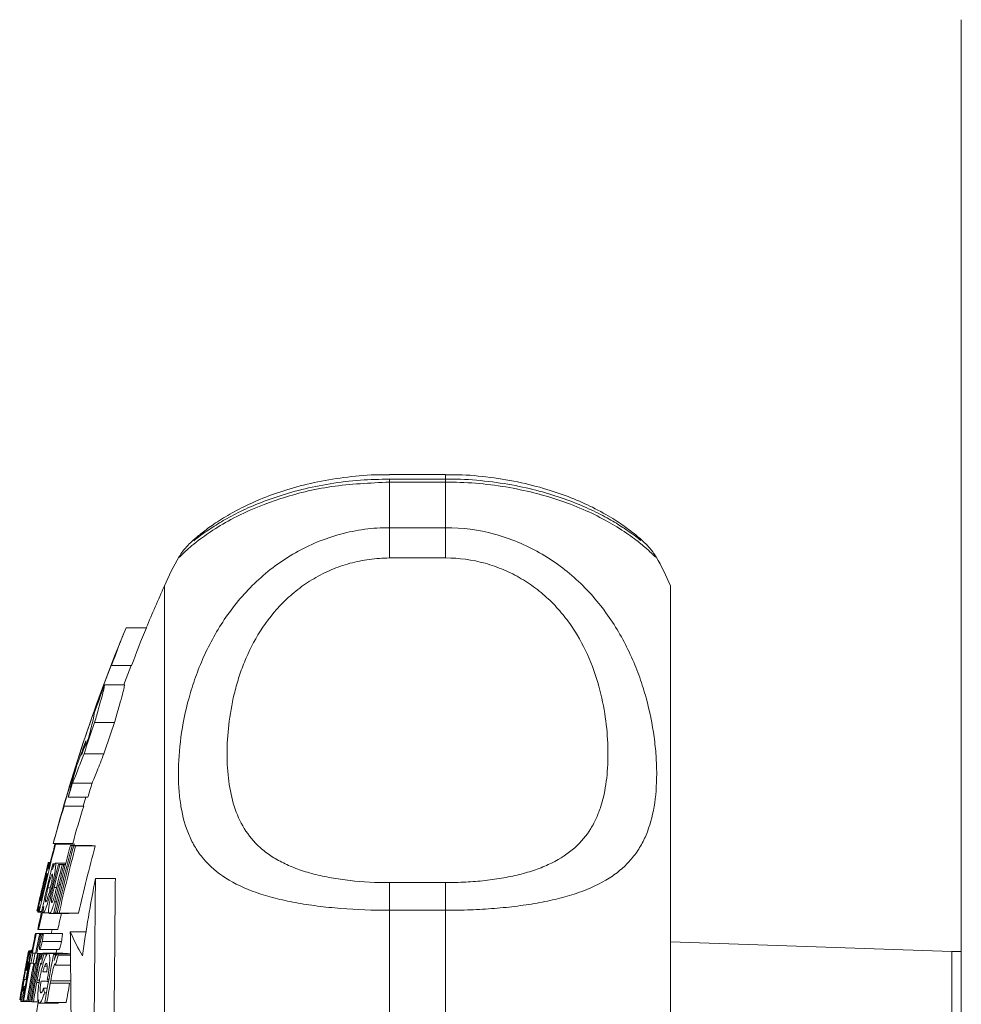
# Model space of a CAD drawing. Header units: millimetres. Extents: x 165 to 832, y 42 to 879.
# Tile 12 of 23: x 170 to 220, y 722 to 774. Entities that reach past the tile are written whole.
import ezdxf

# ---------------------------------------------------------------- set-up
doc = ezdxf.new("R2010")
doc.units = ezdxf.units.MM

msp = doc.modelspace()

# ---------------------------------------------------------------- linework, layer by layer
at = {"color": 7, "linetype": 'Continuous', "lineweight": 15}
for p, q in [((220.133, 706.572), (220.133, 774.435)), ((220.133, 774.435), (220.144, 774.435)), ((192.633, 750.171), (189.633, 750.171)), ((192.633, 749.938), (189.633, 749.938)), ((189.633, 749.774), (189.633, 747.343)), ((192.633, 749.774), (189.633, 749.774)), ((192.633, 747.343), (192.633, 749.774)), ((189.633, 747.343), (189.633, 745.726)), ((189.633, 747.343), (192.633, 747.343)), ((192.633, 747.343), (192.633, 745.726)), ((178.429, 745.793), (178.434, 745.8)), ((192.633, 745.726), (189.633, 745.726)), ((177.633, 706.912), (177.633, 744.235)), ((204.633, 706.912), (204.633, 744.235)), ((175.582, 742.004), (176.665, 742.004)), ((174.809, 739.987), (175.882, 739.987)), ((174.434, 738.957), (175.503, 738.957)), ((173.903, 736.952), (174.965, 736.952)), ((173.343, 735.285), (174.397, 735.285)), ((172.725, 733.72), (173.772, 733.72)), ((172.5, 732.97), (173.544, 732.97)), ((173.441, 732.97), (173.302, 732.498)), ((172.26, 732.498), (173.302, 732.498)), ((172.282, 732.487), (173.324, 732.487)), ((171.702, 730.505), (172.737, 730.505)), ((171.791, 730.466), (172.827, 730.466)), ((171.822, 730.461), (172.858, 730.461)), ((172.614, 730.391), (173.66, 730.391)), ((172.707, 730.385), (173.754, 730.385)), ((172.791, 730.38), (173.839, 730.38)), ((172.894, 730.375), (173.943, 730.375)), ((171.503, 729.486), (171.537, 729.486)), ((171.811, 729.444), (172.366, 729.444)), ((171.977, 729.384), (172.351, 729.384)), ((172.049, 729.378), (172.35, 729.378)), ((172.178, 729.369), (172.347, 729.369)), ((172.262, 729.364), (172.346, 729.364)), ((173.949, 728.63), (175.011, 728.63)), ((189.633, 728.412), (189.633, 726.937)), ((189.633, 728.412), (192.633, 728.412)), ((192.633, 728.412), (192.633, 726.937)), ((171.161, 728.172), (171.218, 728.172)), ((171.414, 728.135), (171.537, 728.135)), ((171.603, 728.105), (171.664, 728.105)), ((171.766, 727.38), (171.865, 727.38)), ((170.829, 726.913), (170.835, 726.913)), ((170.876, 726.839), (171.07, 726.839)), ((170.949, 726.871), (171.077, 726.871)), ((171.181, 726.797), (171.474, 726.797)), ((171.492, 726.771), (172.524, 726.771)), ((171.826, 726.796), (171.91, 726.796)), ((172.01, 726.785), (173.048, 726.785)), ((189.633, 726.937), (189.633, 721.167)), ((192.633, 726.937), (189.633, 726.937)), ((192.633, 721.167), (192.633, 726.937)), ((170.918, 725.906), (171.944, 725.906)), ((172.609, 725.784), (173.446, 725.784)), ((170.751, 725.697), (171.143, 725.697)), ((170.792, 725.691), (171.139, 725.691)), ((170.967, 725.672), (171.125, 725.672)), ((171.028, 725.667), (171.121, 725.667)), ((171.106, 725.271), (172.133, 725.271)), ((171.148, 725.703), (172.176, 725.703)), ((219.633, 724.735), (204.633, 725.259)), ((170.381, 724.754), (170.559, 724.754)), ((170.412, 724.779), (170.564, 724.779)), ((170.452, 724.726), (170.554, 724.726)), ((170.523, 724.667), (170.542, 724.667)), ((170.527, 724.803), (170.569, 724.803)), ((170.974, 724.85), (172, 724.85)), ((220.133, 724.735), (219.633, 724.735)), ((219.633, 724.735), (219.633, 689.735)), ((170.583, 724.659), (170.762, 724.659)), ((170.612, 724.656), (170.761, 724.656)), ((170.729, 724.643), (170.759, 724.643)), ((170.819, 724.635), (171.155, 724.635)), ((170.861, 724.631), (171.152, 724.631)), ((170.894, 724.629), (171.15, 724.629)), ((170.965, 724.623), (171.145, 724.623)), ((171.024, 724.619), (171.142, 724.619)), ((171.172, 724.654), (172.2, 724.654)), ((171.194, 724.589), (171.372, 724.589)), ((171.43, 724.639), (172.461, 724.639)), ((171.717, 724.578), (171.884, 724.578)), ((171.813, 724.573), (171.879, 724.573)), ((171.924, 724.613), (172.619, 724.613)), ((171.96, 724.548), (172.62, 724.548)), ((170.241, 723.745), (170.297, 723.745)), ((170.508, 724.117), (170.628, 724.117)), ((170.757, 724.093), (170.791, 724.093)), ((171.144, 723.657), (171.354, 723.657)), ((171.236, 723.964), (171.373, 723.964)), ((171.819, 724.018), (172.624, 724.018)), ((170.238, 723.234), (170.273, 723.234)), ((170.26, 723.352), (170.295, 723.352)), ((170.838, 723.216), (170.968, 723.216)), ((171.366, 723.146), (171.444, 723.146)), ((171.388, 723.265), (171.466, 723.265)), ((171.562, 723.175), (172.596, 723.175)), ((170.121, 722.623), (170.166, 722.623)), ((170.138, 722.878), (170.21, 722.878)), ((171.184, 722.79), (171.38, 722.79)), ((171.54, 723.051), (172.573, 723.051)), ((169.974, 722.079), (170.338, 722.079)), ((170.119, 722.102), (170.297, 722.102)), ((170.354, 722.077), (170.43, 722.077)), ((170.499, 722.066), (170.558, 722.066)), ((170.636, 722.056), (170.914, 722.056)), ((171.227, 722.535), (171.335, 722.535)), ((170.95, 721.991), (171.975, 721.991)), ((171.359, 722.015), (172.39, 722.015))]:
    msp.add_line(p, q, dxfattribs=at)
at = {"color": 8, "linetype": 'Continuous', "lineweight": 15}
for p, q in [((189.633, 749.938), (189.633, 749.774)), ((192.633, 750.171), (192.633, 749.938)), ((192.633, 749.938), (192.633, 749.774)), ((171.061, 727.931), (171.066, 727.931)), ((171.747, 728.151), (171.877, 728.151)), ((171.996, 728.289), (172.079, 728.289)), ((170.815, 723.091), (170.948, 723.091))]:
    msp.add_line(p, q, dxfattribs=at)
at = {"color": 7, "linetype": 'Continuous', "lineweight": 15, "flags": 128}
for points in [[(175.582, 742.004), (175.479, 741.757), (175.403, 741.572)], [(175.86, 739.998), (175.504, 739.073), (175.46, 738.957)], [(171.794, 730.849), (171.769, 730.757), (171.702, 730.505)], [(171.634, 725.906), (171.622, 725.847), (171.59, 725.697)], [(171.887, 724.85), (171.869, 724.764), (171.844, 724.635)]]:
    msp.add_lwpolyline(points, dxfattribs=at)
at = {"color": 7, "linetype": 'Continuous', "lineweight": 15}
for centre, radius, start, end in [((189.633, 739.235), 13, 149.6534, 157.3801), ((192.633, 739.235), 13, 22.6199, 30.2612), ((259.676, 707.235), 90, 155.72535, 157.27391), ((221.053, 723.433), 49.117, 157.7838, 160.304), ((221.614, 723.406), 48.645, 157.5225, 160.0714), ((259.676, 707.235), 91, 157.83118, 164.95948), ((259.67, 707.227), 90.99, 158.89002, 163.87489), ((174.83, 740.058), 0.0746, 234.3251, 253.4423), ((259.67, 707.211), 90.956, 159.57237, 160.5774), ((259.67, 707.181), 90.787, 160.85738, 161.96758), ((259.67, 707.181), 89.785, 160.63523, 161.75925), ((218.389, 718.663), 48.162, 158.9411, 160.8249), ((259.67, 707.198), 90.9, 161.54787, 162.0455), ((218.406, 721.673), 47.275, 164.2786, 166.1751), ((259.67, 707.198), 90.9, 163.03661, 163.53019), ((259.67, 707.198), 89.899, 162.84191, 163.34149), ((216.864, 718.379), 46.761, 162.4395, 164.9704), ((172.303, 732.556), 0.0717, 233.4908, 252.936), ((217.412, 718.366), 46.294, 162.2408, 164.7997), ((173.345, 732.557), 0.0728, 233.8329, 253.1447), ((259.67, 707.194), 90.877, 165.16597, 167.49526), ((259.67, 707.2), 90.907, 165.17092, 166.03635), ((172.022, 731.673), 1.229, 259.1523, 260.6066), ((173.061, 731.701), 1.257, 259.2772, 260.7155), ((259.67, 707.124), 90.111, 165.03702, 167.38729), ((259.67, 707.119), 90.021, 165.02165, 167.37442), ((259.67, 707.114), 89.94, 165.00784, 167.36286), ((259.67, 707.109), 89.841, 164.99098, 167.34875), ((174.554, 762.696), 32.363, 266.5629, 266.7287), ((175.086, 772.2), 41.883, 266.8588, 266.9987), ((259.67, 707.109), 88.828, 164.81574, 167.20206), ((175.622, 763.466), 33.134, 266.604, 266.768), ((176.161, 773.199), 42.881, 266.8966, 267.035), ((259.67, 707.177), 90.755, 165.81865, 168.08689), ((259.67, 707.237), 90.993, 165.85654, 166.03221), ((171.444, 729.468), 0.01, 142.4982, 161.8412), ((259.67, 707.172), 90.707, 165.81102, 165.99869), ((172.249, 734.298), 4.919, 263.3614, 263.9387), ((259.676, 707.235), 91, 166.01073, 166.40585), ((259.67, 707.149), 90.468, 165.77264, 166.46192), ((259.67, 707.144), 90.398, 165.76138, 166.56273), ((259.67, 707.135), 90.273, 165.7413, 166.55755), ((173.164, 744.557), 15.22, 265.5254, 265.7983), ((259.67, 707.129), 90.191, 165.7281, 166.43154), ((173.776, 753.305), 23.989, 266.1811, 266.383), ((259.67, 707.222), 90.982, 166.42599, 167.51002), ((255.899, 712.698), 83.485, 168.99816, 171.86622), ((259.67, 707.237), 90.993, 166.85415, 167.51154), ((259.67, 707.228), 90.99, 166.79384, 167.51109), ((170.857, 726.931), 0.0359, 227.4143, 242.7205), ((259.67, 707.2), 90.906, 167.31921, 167.49941), ((259.67, 707.172), 90.707, 167.28455, 168.08053), ((171.148, 728.061), 1.206, 259.0471, 260.5149), ((173.655, 758.477), 31.734, 266.5282, 266.6956), ((174.182, 767.796), 41.068, 266.8269, 266.9682), ((259.67, 707.172), 89.704, 167.36302, 167.94525), ((171.433, 730.711), 4.832, 263.3007, 263.8832), ((183.697, 730.597), 12.087, 203.4635, 210.2359), ((259.67, 707.186), 90.825, 168.2407, 168.9049), ((259.67, 707.181), 90.785, 168.23539, 168.89989), ((171.16, 728.625), 2.957, 262.0351, 262.8423), ((259.67, 707.162), 90.613, 168.21276, 168.87858), ((259.67, 707.157), 90.553, 168.20486, 168.87114), ((171.836, 735.009), 9.377, 264.6866, 265.0615), ((248.957, 709.038), 80.13, 168.73692, 169.12339), ((259.67, 707.235), 90.993, 168.92566, 169.12757), ((259.676, 707.235), 91, 168.92565, 169.12397), ((170.38, 724.712), 0.00911, 139.5645, 172.3572), ((259.67, 707.189), 90.844, 168.9072, 169.25306), ((170.862, 726.942), 2.299, 261.5243, 262.001), ((259.67, 707.15), 90.479, 168.86195, 170.5082), ((259.67, 707.145), 90.41, 168.85331, 170.50086), ((259.67, 707.177), 90.757, 168.89639, 169.2426), ((259.67, 707.141), 90.353, 168.84612, 170.49476), ((171.056, 728.41), 3.78, 262.8122, 263.2526), ((259.67, 707.165), 90.641, 168.88209, 169.22875), ((171.492, 732.506), 7.9, 264.4593, 264.6691), ((259.67, 707.153), 90.512, 168.86606, 169.21324), ((171.778, 735.692), 11.098, 265.0457, 265.2611), ((172.043, 738.961), 14.378, 265.4185, 265.7007), ((172.42, 744.094), 19.525, 265.8979, 266.0954), ((259.67, 707.136), 90.287, 168.83788, 169.04143), ((249.245, 705.206), 80.422, 166.05344, 166.44249), ((259.67, 707.1), 89.673, 168.76047, 170.42203), ((174.494, 780.484), 55.975, 267.1561, 267.2548), ((259.67, 707.095), 89.578, 168.74847, 168.95369), ((249.429, 703.627), 80.244, 164.88745, 165.2794), ((259.67, 707.186), 90.825, 169.25083, 170.54467), ((259.67, 707.181), 90.785, 169.24599, 170.54042), ((170.422, 724.459), 0.737, 255.7394, 260.1029), ((259.67, 707.162), 90.613, 169.22535, 170.52232), ((259.67, 707.157), 90.553, 169.21815, 170.516), ((170.758, 726.398), 2.294, 261.5146, 261.9918), ((170.952, 727.862), 3.771, 262.8039, 263.2448), ((171.387, 731.949), 7.882, 264.4528, 264.6629), ((171.672, 735.128), 11.073, 265.0399, 265.2555), ((173.326, 760.528), 36.935, 266.6135, 266.9375), ((259.67, 707.235), 90.993, 169.90068, 170.56231), ((259.67, 707.237), 90.994, 169.82242, 169.90225), ((170.371, 724.137), 0.912, 255.9383, 261.6223), ((259.615, 707.111), 90.82, 169.69836, 169.77431), ((259.67, 707.135), 90.275, 169.81951, 170.48656), ((259.67, 707.33), 90.242, 169.86062, 169.94112), ((173.368, 762.326), 39.231, 266.6076, 267.0741), ((259.616, 706.845), 89.744, 169.45762, 169.53454), ((259.67, 707.368), 89.515, 169.82852, 169.90967), ((187.343, 721.6), 17.253, 175.754, 176.6024), ((188.53, 725.552), 17.565, 189.047, 189.8899), ((259.67, 707.094), 89.562, 169.73758, 170.4101), ((259.67, 707.094), 88.546, 169.61852, 170.299), ((170.485, 724.993), 2.914, 261.9756, 262.7887), ((171.156, 731.282), 9.239, 264.6465, 265.0241), ((171.572, 736.257), 14.232, 265.3946, 265.6782), ((171.964, 741.571), 19.561, 265.8772, 266.107), ((259.676, 707.235), 90, 170.45646, 171.05098), ((174.034, 777.827), 55.876, 267.1413, 267.2563)]:
    msp.add_arc(centre, radius, start, end, dxfattribs=at)
for points, knots in [([(189.634, 750.159), (189.518, 750.163), (188.84, 750.185), (187.603, 750.079), (185.985, 749.847), (184.495, 749.484), (183.144, 749.035), (181.965, 748.526), (180.953, 747.984), (180.15, 747.466), (179.524, 746.986), (179.175, 746.683), (178.922, 746.448), (178.737, 746.243), (178.559, 746.04), (178.451, 745.856), (178.422, 745.807)], [0, 0, 0, 0, 0.018036, 0.105541, 0.19239, 0.280679, 0.367212, 0.457701, 0.550777, 0.648707, 0.742202, 0.844362, 0.914205, 0.960402, 0.989403, 1, 1, 1, 1]), ([(189.634, 749.933), (189.116, 749.923), (188.039, 749.903), (186.452, 749.703), (184.931, 749.39), (183.545, 748.983), (182.322, 748.513), (181.284, 748.018), (180.421, 747.52), (179.795, 747.1), (179.411, 746.816), (179.204, 746.651), (179.195, 746.643), (179.191, 746.64)], [0, 0, 0, 0, 0.08847, 0.183972, 0.279486, 0.375616, 0.473809, 0.574688, 0.67879, 0.788184, 0.898138, 0.963123, 1, 1, 1, 1]), ([(203.858, 745.785), (203.823, 745.844), (203.749, 745.966), (203.656, 746.086), (203.581, 746.18), (203.517, 746.253), (203.334, 746.457), (202.979, 746.797), (202.362, 747.287), (201.569, 747.832), (200.562, 748.4), (199.366, 748.938), (198.027, 749.41), (196.501, 749.805), (194.819, 750.065), (193.506, 750.182), (192.783, 750.161), (192.633, 750.156)], [0, 0, 0, 0, 0.01147, 0.02365, 0.036166, 0.055859, 0.097921, 0.226007, 0.332108, 0.428438, 0.532854, 0.622119, 0.706864, 0.79889, 0.889556, 0.977021, 1, 1, 1, 1]), ([(203.051, 746.662), (203.051, 746.662), (203.051, 746.662), (202.902, 746.777), (202.638, 746.976), (202.1, 747.356), (201.377, 747.8), (200.441, 748.289), (199.3, 748.775), (198.003, 749.208), (196.542, 749.573), (194.936, 749.822), (193.595, 749.944), (192.827, 749.926), (192.634, 749.922)], [0, 0, 0, 0, 0.026284, 0.091816, 0.194631, 0.288826, 0.387109, 0.488561, 0.586351, 0.681065, 0.772388, 0.870598, 0.967334, 1, 1, 1, 1]), ([(189.633, 726.937), (188.748, 726.937), (187.882, 726.969), (186.612, 727.07), (186.193, 727.113), (185.387, 727.216), (184.997, 727.276), (184.244, 727.414), (183.878, 727.494), (183.184, 727.672), (182.856, 727.77), (181.925, 728.096), (181.372, 728.356), (180.437, 728.953), (180.046, 729.291), (179.557, 729.868), (179.411, 730.073), (179.152, 730.498), (179.04, 730.72), (178.745, 731.415), (178.606, 731.917), (178.467, 732.735), (178.432, 733.019), (178.386, 733.61), (178.375, 733.914), (178.375, 734.847), (178.42, 735.497), (178.604, 736.848), (178.742, 737.549), (179.041, 738.634), (179.156, 738.999), (179.415, 739.725), (179.56, 740.087), (179.883, 740.807), (180.062, 741.165), (180.458, 741.874), (180.677, 742.227), (181.384, 743.25), (181.925, 743.889), (182.857, 744.765), (183.19, 745.044), (183.881, 745.557), (184.242, 745.792), (184.994, 746.219), (185.387, 746.412), (186.198, 746.746), (186.611, 746.886), (187.451, 747.111), (187.878, 747.197), (188.748, 747.313), (189.191, 747.343), (189.633, 747.343)], [0, 0, 0, 0, 0.0625, 0.0625, 0.09375, 0.09375, 0.125, 0.125, 0.15625, 0.15625, 0.1875, 0.1875, 0.25, 0.25, 0.3125, 0.3125, 0.34375, 0.34375, 0.375, 0.375, 0.4375, 0.4375, 0.46875, 0.46875, 0.5, 0.5, 0.5625, 0.5625, 0.625, 0.625, 0.65625, 0.65625, 0.6875, 0.6875, 0.71875, 0.71875, 0.75, 0.75, 0.8125, 0.8125, 0.84375, 0.84375, 0.875, 0.875, 0.90625, 0.90625, 0.9375, 0.9375, 0.96875, 0.96875, 1, 1, 1, 1]), ([(192.633, 747.343), (193.519, 747.343), (194.385, 747.227), (195.655, 746.886), (196.074, 746.744), (196.88, 746.412), (197.27, 746.221), (198.023, 745.793), (198.389, 745.554), (199.083, 745.039), (199.411, 744.764), (200.342, 743.889), (200.894, 743.235), (201.83, 741.878), (202.221, 741.17), (202.71, 740.081), (202.856, 739.714), (203.114, 738.989), (203.227, 738.629), (203.522, 737.559), (203.661, 736.86), (203.8, 735.841), (203.835, 735.506), (203.881, 734.847), (203.892, 734.525), (203.892, 733.593), (203.847, 733.012), (203.663, 731.926), (203.524, 731.421), (203.226, 730.716), (203.111, 730.491), (202.852, 730.066), (202.707, 729.865), (202.383, 729.483), (202.205, 729.303), (201.809, 728.961), (201.59, 728.799), (200.883, 728.35), (200.342, 728.096), (199.41, 727.77), (199.077, 727.67), (198.386, 727.493), (198.025, 727.415), (197.273, 727.276), (196.88, 727.216), (196.069, 727.113), (195.656, 727.071), (194.816, 727.004), (194.389, 726.979), (193.519, 726.945), (193.076, 726.937), (192.633, 726.937)], [0, 0, 0, 0, 0.0625, 0.0625, 0.09375, 0.09375, 0.125, 0.125, 0.15625, 0.15625, 0.1875, 0.1875, 0.25, 0.25, 0.3125, 0.3125, 0.34375, 0.34375, 0.375, 0.375, 0.4375, 0.4375, 0.46875, 0.46875, 0.5, 0.5, 0.5625, 0.5625, 0.625, 0.625, 0.65625, 0.65625, 0.6875, 0.6875, 0.71875, 0.71875, 0.75, 0.75, 0.8125, 0.8125, 0.84375, 0.84375, 0.875, 0.875, 0.90625, 0.90625, 0.9375, 0.9375, 0.96875, 0.96875, 1, 1, 1, 1]), ([(189.633, 745.726), (189.275, 745.726), (188.916, 745.701), (188.213, 745.606), (187.868, 745.535), (187.191, 745.348), (186.858, 745.232), (186.207, 744.956), (185.896, 744.798), (185.3, 744.447), (185.016, 744.253), (184.473, 743.832), (184.216, 743.604), (183.503, 742.895), (183.097, 742.379), (182.401, 741.287), (182.121, 740.726), (181.78, 739.882), (181.679, 739.599), (181.5, 739.033), (181.422, 738.749), (181.219, 737.91), (181.126, 737.363), (181.003, 736.298), (180.973, 735.779), (180.973, 734.772), (181.003, 734.281), (181.126, 733.35), (181.22, 732.908), (181.487, 732.068), (181.661, 731.671), (182.12, 730.924), (182.4, 730.585), (182.914, 730.125), (183.101, 729.98), (183.513, 729.706), (183.737, 729.577), (184.214, 729.342), (184.468, 729.234), (185.009, 729.038), (185.299, 728.95), (185.897, 728.794), (186.208, 728.727), (186.853, 728.612), (187.19, 728.563), (188.216, 728.449), (188.916, 728.412), (189.633, 728.412)], [0, 0, 0, 0, 0.03125, 0.03125, 0.0625, 0.0625, 0.09375, 0.09375, 0.125, 0.125, 0.15625, 0.15625, 0.1875, 0.1875, 0.25, 0.25, 0.3125, 0.3125, 0.34375, 0.34375, 0.375, 0.375, 0.4375, 0.4375, 0.5, 0.5, 0.5625, 0.5625, 0.625, 0.625, 0.6875, 0.6875, 0.75, 0.75, 0.78125, 0.78125, 0.8125, 0.8125, 0.84375, 0.84375, 0.875, 0.875, 0.90625, 0.90625, 0.9375, 0.9375, 1, 1, 1, 1]), ([(192.633, 728.412), (192.992, 728.412), (193.351, 728.422), (194.053, 728.459), (194.399, 728.488), (195.076, 728.563), (195.409, 728.611), (196.06, 728.727), (196.371, 728.795), (196.967, 728.949), (197.251, 729.036), (197.794, 729.232), (198.051, 729.341), (198.764, 729.692), (199.17, 729.963), (199.866, 730.583), (200.146, 730.923), (200.487, 731.477), (200.588, 731.669), (200.767, 732.067), (200.845, 732.274), (201.048, 732.909), (201.141, 733.353), (201.264, 734.28), (201.294, 734.763), (201.294, 735.771), (201.264, 736.297), (201.141, 737.366), (201.047, 737.912), (200.78, 739.021), (200.606, 739.585), (200.147, 740.725), (199.867, 741.284), (199.353, 742.093), (199.165, 742.358), (198.754, 742.876), (198.53, 743.127), (198.053, 743.602), (197.799, 743.827), (197.258, 744.248), (196.968, 744.446), (196.37, 744.799), (196.059, 744.956), (195.414, 745.23), (195.077, 745.348), (194.051, 745.63), (193.351, 745.726), (192.633, 745.726)], [0, 0, 0, 0, 0.03125, 0.03125, 0.0625, 0.0625, 0.09375, 0.09375, 0.125, 0.125, 0.15625, 0.15625, 0.1875, 0.1875, 0.25, 0.25, 0.3125, 0.3125, 0.34375, 0.34375, 0.375, 0.375, 0.4375, 0.4375, 0.5, 0.5, 0.5625, 0.5625, 0.625, 0.625, 0.6875, 0.6875, 0.75, 0.75, 0.78125, 0.78125, 0.8125, 0.8125, 0.84375, 0.84375, 0.875, 0.875, 0.90625, 0.90625, 0.9375, 0.9375, 1, 1, 1, 1]), ([(173.903, 736.952), (173.983, 737.227), (174.056, 737.478), (174.184, 737.933), (174.241, 738.139), (174.332, 738.485), (174.368, 738.626), (174.418, 738.844), (174.432, 738.919), (174.434, 738.957)], [0, 0, 0, 0, 0.25, 0.25, 0.5, 0.5, 0.75, 0.75, 1, 1, 1, 1]), ([(175.503, 738.957), (175.5, 738.919), (175.486, 738.845), (175.436, 738.63), (175.4, 738.486), (175.307, 738.141), (175.251, 737.94), (175.12, 737.481), (175.046, 737.227), (174.965, 736.952)], [0, 0, 0, 0, 0.25, 0.25, 0.5, 0.5, 0.75, 0.75, 1, 1, 1, 1]), ([(173.89, 737.457), (173.888, 737.398), (173.859, 737.253), (173.752, 736.794), (173.675, 736.493), (173.578, 736.123)], [0, 0, 0, 0, 0.5, 0.5, 1, 1, 1, 1]), ([(172.725, 733.72), (172.798, 733.892), (172.887, 734.111), (173.042, 734.506), (173.098, 734.65), (173.216, 734.954), (173.278, 735.115), (173.343, 735.285)], [0, 0, 0, 0, 0.5, 0.5, 0.75, 0.75, 1, 1, 1, 1]), ([(174.397, 735.285), (174.267, 734.946), (174.149, 734.645), (173.991, 734.249), (173.941, 734.126), (173.85, 733.904), (173.809, 733.806), (173.772, 733.72)], [0, 0, 0, 0, 0.5, 0.5, 0.75, 0.75, 1, 1, 1, 1]), ([(171.503, 729.486), (171.499, 729.485), (171.495, 729.48), (171.48, 729.446), (171.471, 729.42), (171.437, 729.315), (171.407, 729.209), (171.339, 728.961), (171.301, 728.814), (171.242, 728.579), (171.222, 728.497), (171.182, 728.334), (171.162, 728.251), (171.143, 728.168)], [0, 0, 0, 0, 0.125, 0.125, 0.25, 0.25, 0.5, 0.5, 0.75, 0.75, 0.875, 0.875, 1, 1, 1, 1]), ([(171.447, 729.509), (171.446, 729.508), (171.445, 729.503), (171.436, 729.473), (171.431, 729.453), (171.409, 729.369), (171.388, 729.286), (171.367, 729.2)], [0, 0, 0, 0, 0.25, 0.25, 0.5, 0.5, 1, 1, 1, 1]), ([(171.388, 729.24), (171.397, 729.281), (171.407, 729.322), (171.422, 729.39), (171.429, 729.418), (171.439, 729.463), (171.443, 729.481), (171.447, 729.504), (171.447, 729.507), (171.447, 729.509)], [0, 0, 0, 0, 0.25, 0.25, 0.5, 0.5, 0.75, 0.75, 1, 1, 1, 1]), ([(171.45, 729.136), (171.46, 729.189), (171.47, 729.239), (171.486, 729.326), (171.493, 729.364), (171.502, 729.424), (171.505, 729.448), (171.507, 729.479), (171.505, 729.483), (171.503, 729.486)], [0, 0, 0, 0, 0.25, 0.25, 0.5, 0.5, 0.75, 0.75, 1, 1, 1, 1]), ([(171.603, 728.105), (171.623, 728.187), (171.642, 728.269), (171.678, 728.43), (171.696, 728.51), (171.729, 728.667), (171.744, 728.745), (171.772, 728.891), (171.783, 728.959), (171.804, 729.087), (171.812, 729.146), (171.825, 729.251), (171.829, 729.297), (171.833, 729.371), (171.832, 729.398), (171.825, 729.434), (171.819, 729.441), (171.811, 729.444)], [0, 0, 0, 0, 0.125, 0.125, 0.25, 0.25, 0.375, 0.375, 0.5, 0.5, 0.625, 0.625, 0.75, 0.75, 0.875, 0.875, 1, 1, 1, 1]), ([(171.811, 729.444), (171.804, 729.443), (171.796, 729.438), (171.775, 729.41), (171.764, 729.389), (171.737, 729.333), (171.723, 729.298), (171.691, 729.216), (171.674, 729.168), (171.657, 729.118)], [0, 0, 0, 0, 0.25, 0.25, 0.5, 0.5, 0.75, 0.75, 1, 1, 1, 1]), ([(171.301, 728.928), (171.301, 728.925), (171.3, 728.921), (171.294, 728.891), (171.288, 728.868), (171.266, 728.774), (171.245, 728.683), (171.2, 728.494), (171.177, 728.398), (171.131, 728.207), (171.108, 728.111), (171.086, 728.015)], [0, 0, 0, 0, 0.125, 0.125, 0.25, 0.25, 0.5, 0.5, 0.75, 0.75, 1, 1, 1, 1]), ([(171.161, 728.172), (171.172, 728.22), (171.183, 728.267), (171.206, 728.359), (171.217, 728.404), (171.251, 728.537), (171.272, 728.619), (171.31, 728.757), (171.327, 728.814), (171.345, 728.869), (171.35, 728.882), (171.358, 728.898), (171.36, 728.901), (171.362, 728.902)], [0, 0, 0, 0, 0.125, 0.125, 0.25, 0.25, 0.5, 0.5, 0.75, 0.75, 0.875, 0.875, 1, 1, 1, 1]), ([(171.183, 728.446), (171.198, 728.509), (171.213, 728.571), (171.241, 728.686), (171.254, 728.741), (171.276, 728.831), (171.286, 728.869), (171.295, 728.905), (171.297, 728.914), (171.3, 728.925), (171.301, 728.926), (171.301, 728.928)], [0, 0, 0, 0, 0.25, 0.25, 0.5, 0.5, 0.75, 0.75, 0.875, 0.875, 1, 1, 1, 1]), ([(171.362, 728.902), (171.364, 728.9), (171.365, 728.897), (171.365, 728.88), (171.363, 728.867), (171.356, 728.813), (171.346, 728.755), (171.318, 728.617), (171.3, 728.533), (171.27, 728.398), (171.259, 728.351), (171.238, 728.257), (171.226, 728.21), (171.215, 728.162)], [0, 0, 0, 0, 0.125, 0.125, 0.25, 0.25, 0.5, 0.5, 0.75, 0.75, 0.875, 0.875, 1, 1, 1, 1]), ([(171.229, 728.576), (171.243, 728.636), (171.257, 728.695), (171.286, 728.814), (171.3, 728.873), (171.328, 728.987), (171.341, 729.042), (171.366, 729.148), (171.377, 729.195), (171.388, 729.24)], [0, 0, 0, 0, 0.25, 0.25, 0.5, 0.5, 0.75, 0.75, 1, 1, 1, 1]), ([(171.061, 727.931), (171.081, 728.017), (171.101, 728.103), (171.121, 728.189), (171.132, 728.232), (171.142, 728.275), (171.152, 728.318), (171.162, 728.361), (171.173, 728.404), (171.183, 728.446)], [0, 0, 0, 0, 0.0002644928, 0.0002644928, 0.0002644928, 0.0003970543, 0.0003970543, 0.0003970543, 0.0005303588, 0.0005303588, 0.0005303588, 0.0005303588]), ([(171.414, 728.135), (171.426, 728.182), (171.437, 728.23), (171.461, 728.323), (171.473, 728.369), (171.509, 728.504), (171.533, 728.586), (171.578, 728.723), (171.599, 728.778), (171.624, 728.83), (171.631, 728.843), (171.644, 728.859), (171.648, 728.861), (171.653, 728.862)], [0, 0, 0, 0, 0.125, 0.125, 0.25, 0.25, 0.5, 0.5, 0.75, 0.75, 0.875, 0.875, 1, 1, 1, 1]), ([(171.653, 728.862), (171.657, 728.86), (171.661, 728.857), (171.666, 728.84), (171.667, 728.826), (171.666, 728.77), (171.659, 728.713), (171.638, 728.573), (171.623, 728.49), (171.595, 728.355), (171.585, 728.308), (171.564, 728.215), (171.553, 728.167), (171.542, 728.12)], [0, 0, 0, 0, 0.125, 0.125, 0.25, 0.25, 0.5, 0.5, 0.75, 0.75, 0.875, 0.875, 1, 1, 1, 1]), ([(173.596, 688.256), (173.609, 689.659), (173.622, 691.153), (173.643, 693.525), (173.65, 694.337), (173.661, 695.589), (173.664, 696.012), (173.672, 696.87), (173.676, 697.304), (173.695, 699.481), (173.71, 701.259), (173.734, 703.978), (173.742, 704.894), (173.754, 706.28), (173.758, 706.746), (173.766, 707.674), (173.77, 708.137), (173.79, 710.444), (173.806, 712.268), (173.83, 714.973), (173.838, 715.87), (173.853, 717.65), (173.861, 718.52), (173.883, 721.075), (173.897, 722.703), (173.917, 725.03), (173.924, 725.79), (173.937, 727.252), (173.943, 727.955), (173.949, 728.63)], [0, 0, 0, 0, 0.125, 0.125, 0.1875, 0.1875, 0.21875, 0.21875, 0.25, 0.25, 0.375, 0.375, 0.4375, 0.4375, 0.46875, 0.46875, 0.5, 0.5, 0.625, 0.625, 0.6875, 0.6875, 0.75, 0.75, 0.875, 0.875, 0.9375, 0.9375, 1, 1, 1, 1]), ([(175.011, 728.63), (174.999, 727.279), (174.986, 725.831), (174.966, 723.519), (174.959, 722.725), (174.948, 721.499), (174.945, 721.084), (174.937, 720.242), (174.933, 719.815), (174.915, 717.673), (174.899, 715.916), (174.875, 713.217), (174.867, 712.307), (174.855, 710.926), (174.851, 710.461), (174.843, 709.535), (174.839, 709.073), (174.818, 706.766), (174.802, 704.934), (174.778, 702.209), (174.77, 701.303), (174.754, 699.502), (174.746, 698.619), (174.723, 696.024), (174.708, 694.362), (174.687, 691.975), (174.68, 691.194), (174.667, 689.685), (174.66, 688.958), (174.654, 688.256)], [0, 0, 0, 0, 0.125, 0.125, 0.1875, 0.1875, 0.21875, 0.21875, 0.25, 0.25, 0.375, 0.375, 0.4375, 0.4375, 0.46875, 0.46875, 0.5, 0.5, 0.625, 0.625, 0.6875, 0.6875, 0.75, 0.75, 0.875, 0.875, 0.9375, 0.9375, 1, 1, 1, 1]), ([(171.143, 728.168), (171.123, 728.086), (171.104, 728.003), (171.067, 727.842), (171.049, 727.762), (170.996, 727.526), (170.965, 727.381), (170.928, 727.193), (170.917, 727.136), (170.897, 727.032), (170.89, 726.987), (170.878, 726.913), (170.875, 726.886), (170.873, 726.858), (170.873, 726.85), (170.874, 726.841), (170.875, 726.84), (170.876, 726.839)], [0, 0, 0, 0, 0.125, 0.125, 0.25, 0.25, 0.5, 0.5, 0.625, 0.625, 0.75, 0.75, 0.875, 0.875, 0.9375, 0.9375, 1, 1, 1, 1]), ([(171.012, 727.421), (171.01, 727.423), (171.009, 727.426), (171.01, 727.445), (171.011, 727.459), (171.02, 727.518), (171.03, 727.576), (171.052, 727.682), (171.059, 727.72), (171.077, 727.802), (171.086, 727.846), (171.106, 727.936), (171.117, 727.983), (171.139, 728.077), (171.15, 728.125), (171.161, 728.172)], [0, 0, 0, 0, 0.125, 0.125, 0.25, 0.25, 0.5, 0.5, 0.625, 0.625, 0.75, 0.75, 0.875, 0.875, 1, 1, 1, 1]), ([(171.215, 728.162), (171.204, 728.114), (171.192, 728.066), (171.17, 727.972), (171.158, 727.926), (171.124, 727.79), (171.103, 727.707), (171.064, 727.566), (171.048, 727.509), (171.029, 727.454), (171.024, 727.44), (171.016, 727.424), (171.014, 727.422), (171.012, 727.421)], [0, 0, 0, 0, 0.125, 0.125, 0.25, 0.25, 0.5, 0.5, 0.75, 0.75, 0.875, 0.875, 1, 1, 1, 1]), ([(171.181, 726.797), (171.185, 726.797), (171.189, 726.798), (171.198, 726.805), (171.204, 726.812), (171.221, 726.838), (171.235, 726.864), (171.281, 726.97), (171.318, 727.074), (171.396, 727.316), (171.438, 727.461), (171.501, 727.693), (171.521, 727.773), (171.563, 727.938), (171.583, 728.021), (171.603, 728.105)], [0, 0, 0, 0, 0.0625, 0.0625, 0.125, 0.125, 0.25, 0.25, 0.5, 0.5, 0.75, 0.75, 0.875, 0.875, 1, 1, 1, 1]), ([(171.301, 727.381), (171.297, 727.383), (171.294, 727.386), (171.289, 727.403), (171.288, 727.417), (171.289, 727.473), (171.295, 727.531), (171.317, 727.674), (171.332, 727.759), (171.36, 727.896), (171.37, 727.943), (171.392, 728.039), (171.403, 728.087), (171.414, 728.135)], [0, 0, 0, 0, 0.125, 0.125, 0.25, 0.25, 0.5, 0.5, 0.75, 0.75, 0.875, 0.875, 1, 1, 1, 1]), ([(171.542, 728.12), (171.531, 728.072), (171.519, 728.024), (171.496, 727.931), (171.484, 727.885), (171.447, 727.751), (171.423, 727.669), (171.378, 727.529), (171.357, 727.472), (171.332, 727.416), (171.324, 727.402), (171.311, 727.385), (171.306, 727.382), (171.301, 727.381)], [0, 0, 0, 0, 0.125, 0.125, 0.25, 0.25, 0.5, 0.5, 0.75, 0.75, 0.875, 0.875, 1, 1, 1, 1]), ([(171.716, 728.327), (171.682, 728.187), (171.649, 728.046), (171.585, 727.765), (171.553, 727.624), (171.526, 727.487)], [0, 0, 0, 0, 0.5, 0.5, 1, 1, 1, 1]), ([(171.624, 727.355), (171.619, 727.356), (171.614, 727.359), (171.607, 727.38), (171.605, 727.395), (171.606, 727.463), (171.615, 727.537), (171.637, 727.66), (171.646, 727.705), (171.665, 727.794), (171.674, 727.838), (171.705, 727.972), (171.725, 728.061), (171.747, 728.151)], [0, 0, 0, 0, 0.125, 0.125, 0.25, 0.25, 0.5, 0.5, 0.625, 0.625, 0.75, 0.75, 1, 1, 1, 1]), ([(171.87, 728.121), (171.851, 728.041), (171.832, 727.962), (171.794, 727.804), (171.774, 727.725), (171.753, 727.65)], [0, 0, 0, 0, 0.5, 0.5, 1, 1, 1, 1]), ([(171.766, 727.38), (171.807, 727.523), (171.846, 727.674), (171.921, 727.981), (171.959, 728.135), (171.996, 728.289)], [0, 0, 0, 0, 0.5, 0.5, 1, 1, 1, 1]), ([(171.526, 727.487), (171.516, 727.433), (171.506, 727.38), (171.489, 727.278), (171.481, 727.228), (171.461, 727.088), (171.452, 727.006), (171.447, 726.879), (171.45, 726.837), (171.465, 726.782), (171.478, 726.774), (171.492, 726.771)], [0, 0, 0, 0, 0.125, 0.125, 0.25, 0.25, 0.5, 0.5, 0.75, 0.75, 1, 1, 1, 1]), ([(171.492, 726.771), (171.506, 726.772), (171.521, 726.779), (171.558, 726.821), (171.579, 726.858), (171.628, 726.962), (171.654, 727.032), (171.709, 727.19), (171.738, 727.283), (171.766, 727.38)], [0, 0, 0, 0, 0.25, 0.25, 0.5, 0.5, 0.75, 0.75, 1, 1, 1, 1]), ([(171.753, 727.65), (171.74, 727.605), (171.727, 727.562), (171.701, 727.485), (171.689, 727.451), (171.666, 727.4), (171.656, 727.382), (171.638, 727.359), (171.631, 727.356), (171.624, 727.355)], [0, 0, 0, 0, 0.25, 0.25, 0.5, 0.5, 0.75, 0.75, 1, 1, 1, 1]), ([(170.867, 726.892), (170.864, 726.89), (170.861, 726.887), (170.865, 726.916), (170.866, 726.919)], [0, 0, 0, 0, 0.892323, 1, 1, 1, 1]), ([(170.876, 726.839), (170.879, 726.84), (170.883, 726.843), (170.895, 726.87), (170.902, 726.89), (170.92, 726.946), (170.931, 726.981), (170.954, 727.062), (170.967, 727.108), (170.981, 727.156)], [0, 0, 0, 0, 0.25, 0.25, 0.5, 0.5, 0.75, 0.75, 1, 1, 1, 1]), ([(171.187, 727.137), (171.18, 727.087), (171.174, 727.038), (171.165, 726.953), (171.162, 726.916), (171.161, 726.856), (171.162, 726.834), (171.169, 726.805), (171.174, 726.799), (171.181, 726.797)], [0, 0, 0, 0, 0.25, 0.25, 0.5, 0.5, 0.75, 0.75, 1, 1, 1, 1]), ([(172.609, 725.784), (172.619, 724.615), (172.63, 723.353), (172.647, 721.33), (172.653, 720.633), (172.663, 719.554), (172.666, 719.189), (172.672, 718.447), (172.675, 718.071), (172.692, 716.178), (172.705, 714.62), (172.726, 712.218), (172.733, 711.407), (172.743, 710.173), (172.747, 709.758), (172.754, 708.929), (172.758, 708.515), (172.775, 706.446), (172.79, 704.798), (172.811, 702.337), (172.818, 701.519), (172.832, 699.885), (172.839, 699.084), (172.86, 696.721), (172.873, 695.202), (172.892, 693.009), (172.898, 692.29), (172.91, 690.898), (172.916, 690.223), (172.922, 689.572)], [0, 0, 0, 0, 0.125, 0.125, 0.1875, 0.1875, 0.21875, 0.21875, 0.25, 0.25, 0.375, 0.375, 0.4375, 0.4375, 0.46875, 0.46875, 0.5, 0.5, 0.625, 0.625, 0.6875, 0.6875, 0.75, 0.75, 0.875, 0.875, 0.9375, 0.9375, 1, 1, 1, 1]), ([(171.017, 725.287), (171.006, 725.233), (170.995, 725.179), (170.979, 725.076), (170.972, 725.027), (170.964, 724.944), (170.962, 724.909), (170.963, 724.874), (170.964, 724.865), (170.968, 724.853), (170.971, 724.852), (170.974, 724.85)], [0, 0, 0, 0, 0.25, 0.25, 0.5, 0.5, 0.75, 0.75, 0.875, 0.875, 1, 1, 1, 1]), ([(170.974, 724.85), (170.981, 724.853), (170.988, 724.859), (171.009, 724.905), (171.021, 724.938), (171.045, 725.017), (171.058, 725.063), (171.083, 725.162), (171.094, 725.217), (171.106, 725.271)], [0, 0, 0, 0, 0.25, 0.25, 0.5, 0.5, 0.75, 0.75, 1, 1, 1, 1]), ([(171.148, 725.703), (171.145, 725.702), (171.141, 725.7), (171.133, 725.691), (171.129, 725.683), (171.113, 725.65), (171.102, 725.618), (171.077, 725.54), (171.065, 725.494), (171.04, 725.395), (171.028, 725.341), (171.017, 725.287)], [0, 0, 0, 0, 0.125, 0.125, 0.25, 0.25, 0.5, 0.5, 0.75, 0.75, 1, 1, 1, 1]), ([(171.106, 725.271), (171.116, 725.325), (171.127, 725.378), (171.143, 725.481), (171.15, 725.528), (171.158, 725.61), (171.16, 725.644), (171.159, 725.679), (171.157, 725.689), (171.153, 725.7), (171.151, 725.701), (171.148, 725.703)], [0, 0, 0, 0, 0.25, 0.25, 0.5, 0.5, 0.75, 0.75, 0.875, 0.875, 1, 1, 1, 1]), ([(172.133, 725.271), (172.122, 725.217), (172.11, 725.164), (172.085, 725.064), (172.072, 725.018), (172.048, 724.939), (172.036, 724.906), (172.02, 724.871), (172.015, 724.863), (172.007, 724.853), (172.004, 724.851), (172, 724.85)], [0, 0, 0, 0, 0.25, 0.25, 0.5, 0.5, 0.75, 0.75, 0.875, 0.875, 1, 1, 1, 1]), ([(172.176, 725.703), (172.179, 725.701), (172.182, 725.7), (172.186, 725.689), (172.187, 725.68), (172.188, 725.644), (172.186, 725.61), (172.178, 725.529), (172.172, 725.481), (172.155, 725.38), (172.144, 725.325), (172.133, 725.271)], [0, 0, 0, 0, 0.125, 0.125, 0.25, 0.25, 0.5, 0.5, 0.75, 0.75, 1, 1, 1, 1]), ([(170.452, 724.726), (170.448, 724.725), (170.444, 724.721), (170.431, 724.691), (170.423, 724.668), (170.405, 724.603), (170.394, 724.563), (170.371, 724.465), (170.357, 724.407), (170.316, 724.221), (170.285, 724.071), (170.237, 723.83), (170.221, 723.746), (170.188, 723.574), (170.173, 723.487), (170.157, 723.4)], [0, 0, 0, 0, 0.125, 0.125, 0.25, 0.25, 0.375, 0.375, 0.5, 0.5, 0.75, 0.75, 0.875, 0.875, 1, 1, 1, 1]), ([(170.26, 723.352), (170.275, 723.441), (170.291, 723.53), (170.322, 723.704), (170.337, 723.79), (170.379, 724.043), (170.404, 724.2), (170.431, 724.396), (170.439, 724.454), (170.451, 724.555), (170.455, 724.598), (170.46, 724.664), (170.46, 724.687), (170.458, 724.719), (170.455, 724.724), (170.452, 724.726)], [0, 0, 0, 0, 0.125, 0.125, 0.25, 0.25, 0.5, 0.5, 0.625, 0.625, 0.75, 0.75, 0.875, 0.875, 1, 1, 1, 1]), ([(170.381, 724.754), (170.38, 724.752), (170.378, 724.747), (170.372, 724.714), (170.366, 724.69), (170.354, 724.626), (170.346, 724.587), (170.329, 724.499), (170.319, 724.449), (170.31, 724.399)], [0, 0, 0, 0, 0.25, 0.25, 0.5, 0.5, 0.75, 0.75, 1, 1, 1, 1]), ([(170.37, 724.688), (170.373, 724.706), (170.376, 724.724), (170.38, 724.747), (170.38, 724.751), (170.381, 724.754)], [0, 0, 0, 0, 0.5, 0.5, 1, 1, 1, 1]), ([(170.502, 724.754), (170.504, 724.76), (170.517, 724.801), (170.522, 724.802), (170.527, 724.803)], [0, 0, 0, 0, 0.1480891, 1, 1, 1, 1]), ([(170.108, 723.316), (170.14, 723.491), (170.172, 723.667), (170.212, 723.881), (170.22, 723.923), (170.235, 724.006), (170.243, 724.045), (170.257, 724.119), (170.263, 724.153), (170.27, 724.19), (170.272, 724.2), (170.275, 724.214), (170.276, 724.216), (170.276, 724.216)], [0, 0, 0, 0, 0.5, 0.5, 0.625, 0.625, 0.75, 0.75, 0.875, 0.875, 0.9375, 0.9375, 1, 1, 1, 1]), ([(170.276, 724.216), (170.276, 724.215), (170.276, 724.214), (170.275, 724.211), (170.275, 724.207), (170.274, 724.202), (170.273, 724.197), (170.271, 724.186), (170.269, 724.172), (170.266, 724.158)], [0, 0, 0, 0, 0.0000481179, 0.0000481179, 0.0000481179, 0.0000963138, 0.0000963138, 0.0000963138, 0.000191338, 0.000191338, 0.000191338, 0.000191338]), ([(170.35, 724.187), (170.353, 724.184), (170.355, 724.178), (170.353, 724.138), (170.35, 724.108), (170.341, 724.029), (170.335, 723.98), (170.318, 723.867), (170.307, 723.8), (170.296, 723.733)], [0, 0, 0, 0, 0.25, 0.25, 0.5, 0.5, 0.75, 0.75, 1, 1, 1, 1]), ([(170.306, 724.051), (170.312, 724.073), (170.317, 724.095), (170.327, 724.131), (170.331, 724.145), (170.338, 724.167), (170.341, 724.176), (170.346, 724.186), (170.348, 724.187), (170.35, 724.187)], [0, 0, 0, 0, 0.25, 0.25, 0.5, 0.5, 0.75, 0.75, 1, 1, 1, 1]), ([(171.43, 724.639), (171.416, 724.638), (171.401, 724.633), (171.369, 724.604), (171.352, 724.581), (171.315, 724.516), (171.295, 724.476), (171.255, 724.379), (171.235, 724.322), (171.193, 724.198), (171.172, 724.131), (171.131, 723.986), (171.11, 723.907), (171.071, 723.745), (171.052, 723.662), (171.016, 723.489), (170.999, 723.401), (170.983, 723.312)], [0, 0, 0, 0, 0.125, 0.125, 0.25, 0.25, 0.375, 0.375, 0.5, 0.5, 0.625, 0.625, 0.75, 0.75, 0.875, 0.875, 1, 1, 1, 1]), ([(171.172, 724.654), (171.164, 724.653), (171.155, 724.647), (171.133, 724.614), (171.121, 724.59), (171.096, 724.527), (171.083, 724.488), (171.056, 724.4), (171.043, 724.35), (171.029, 724.299)], [0, 0, 0, 0, 0.25, 0.25, 0.5, 0.5, 0.75, 0.75, 1, 1, 1, 1]), ([(171.194, 724.589), (171.192, 724.607), (171.19, 724.625), (171.183, 724.648), (171.177, 724.652), (171.172, 724.654)], [0, 0, 0, 0, 0.5, 0.5, 1, 1, 1, 1]), ([(171.388, 723.265), (171.404, 723.354), (171.419, 723.442), (171.447, 723.616), (171.46, 723.702), (171.493, 723.956), (171.507, 724.115), (171.513, 724.311), (171.513, 724.369), (171.508, 724.47), (171.503, 724.512), (171.488, 724.577), (171.479, 724.6), (171.457, 724.631), (171.443, 724.636), (171.43, 724.639)], [0, 0, 0, 0, 0.125, 0.125, 0.25, 0.25, 0.5, 0.5, 0.625, 0.625, 0.75, 0.75, 0.875, 0.875, 1, 1, 1, 1]), ([(171.924, 724.613), (171.913, 724.612), (171.9, 724.606), (171.873, 724.574), (171.858, 724.549), (171.828, 724.486), (171.812, 724.447), (171.781, 724.359), (171.766, 724.309), (171.751, 724.259)], [0, 0, 0, 0, 0.25, 0.25, 0.5, 0.5, 0.75, 0.75, 1, 1, 1, 1]), ([(171.96, 724.548), (171.956, 724.566), (171.951, 724.584), (171.94, 724.607), (171.932, 724.611), (171.924, 724.613)], [0, 0, 0, 0, 0.5, 0.5, 1, 1, 1, 1]), ([(172.2, 724.654), (172.203, 724.653), (172.208, 724.651), (172.212, 724.643), (172.214, 724.639)], [0, 0, 0, 0, 0.5559828, 1, 1, 1, 1]), ([(170.241, 723.745), (170.252, 723.802), (170.264, 723.859), (170.281, 723.938), (170.286, 723.964), (170.297, 724.011), (170.301, 724.031), (170.306, 724.051)], [0, 0, 0, 0, 0.5, 0.5, 0.75, 0.75, 1, 1, 1, 1]), ([(170.838, 723.216), (170.87, 723.392), (170.903, 723.569), (170.948, 723.784), (170.958, 723.826), (170.977, 723.908), (170.987, 723.947), (171.007, 724.02), (171.017, 724.054), (171.032, 724.09), (171.036, 724.1), (171.044, 724.114), (171.048, 724.116), (171.051, 724.117)], [0, 0, 0, 0, 0.5, 0.5, 0.625, 0.625, 0.75, 0.75, 0.875, 0.875, 0.9375, 0.9375, 1, 1, 1, 1]), ([(171.051, 724.117), (171.053, 724.116), (171.055, 724.114), (171.056, 724.111), (171.058, 724.108), (171.059, 724.103), (171.06, 724.098), (171.062, 724.087), (171.063, 724.073), (171.064, 724.058)], [0, 0, 0, 0, 0.0000481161, 0.0000481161, 0.0000481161, 0.0000963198, 0.0000963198, 0.0000963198, 0.0001915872, 0.0001915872, 0.0001915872, 0.0001915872]), ([(171.144, 723.657), (171.159, 723.715), (171.174, 723.772), (171.198, 723.851), (171.205, 723.876), (171.221, 723.923), (171.229, 723.943), (171.236, 723.964)], [0, 0, 0, 0, 0.5, 0.5, 0.75, 0.75, 1, 1, 1, 1]), ([(171.236, 723.964), (171.245, 723.985), (171.255, 724.007), (171.272, 724.043), (171.281, 724.056), (171.297, 724.079), (171.305, 724.088), (171.319, 724.098), (171.326, 724.099), (171.332, 724.1)], [0, 0, 0, 0, 0.25, 0.25, 0.5, 0.5, 0.75, 0.75, 1, 1, 1, 1]), ([(171.332, 724.1), (171.343, 724.097), (171.353, 724.091), (171.367, 724.052), (171.372, 724.021), (171.376, 723.942), (171.376, 723.893), (171.371, 723.809), (171.368, 723.778), (171.361, 723.713), (171.357, 723.679), (171.353, 723.645)], [0, 0, 0, 0, 0.25, 0.25, 0.5, 0.5, 0.75, 0.75, 0.875, 0.875, 1, 1, 1, 1]), ([(171.562, 723.175), (171.595, 723.352), (171.629, 723.53), (171.677, 723.745), (171.687, 723.787), (171.708, 723.869), (171.719, 723.908), (171.742, 723.98), (171.753, 724.014), (171.771, 724.05), (171.776, 724.06), (171.787, 724.073), (171.791, 724.075), (171.796, 724.076)], [0, 0, 0, 0, 0.5, 0.5, 0.625, 0.625, 0.75, 0.75, 0.875, 0.875, 0.9375, 0.9375, 1, 1, 1, 1]), ([(171.796, 724.076), (171.799, 724.075), (171.801, 724.074), (171.804, 724.071), (171.806, 724.067), (171.808, 724.062), (171.81, 724.057), (171.811, 724.052), (171.813, 724.045), (171.815, 724.039), (171.816, 724.032), (171.817, 724.025), (171.819, 724.018)], [0, 0, 0, 0, 0.0000481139, 0.0000481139, 0.0000481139, 0.0000963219, 0.0000963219, 0.0000963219, 0.0001442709, 0.0001442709, 0.0001442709, 0.0001923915, 0.0001923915, 0.0001923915, 0.0001923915]), ([(170.157, 723.4), (170.141, 723.313), (170.126, 723.227), (170.096, 723.057), (170.082, 722.973), (170.055, 722.81), (170.043, 722.732), (170.021, 722.587), (170.011, 722.518), (169.985, 722.331), (169.973, 722.232), (169.967, 722.139), (169.966, 722.116), (169.968, 722.086), (169.971, 722.081), (169.974, 722.079)], [0, 0, 0, 0, 0.125, 0.125, 0.25, 0.25, 0.375, 0.375, 0.5, 0.5, 0.75, 0.75, 0.875, 0.875, 1, 1, 1, 1]), ([(170.065, 722.617), (170.062, 722.62), (170.06, 722.63), (170.064, 722.688), (170.068, 722.733), (170.084, 722.852), (170.095, 722.924), (170.12, 723.081), (170.134, 723.166), (170.149, 723.252)], [0, 0, 0, 0, 0.25, 0.25, 0.5, 0.5, 0.75, 0.75, 1, 1, 1, 1]), ([(170.983, 723.312), (170.967, 723.226), (170.952, 723.139), (170.926, 722.969), (170.914, 722.885), (170.894, 722.721), (170.886, 722.643), (170.875, 722.497), (170.871, 722.428), (170.866, 722.241), (170.872, 722.142), (170.893, 722.05), (170.902, 722.028), (170.924, 721.998), (170.936, 721.994), (170.95, 721.991)], [0, 0, 0, 0, 0.125, 0.125, 0.25, 0.25, 0.375, 0.375, 0.5, 0.5, 0.75, 0.75, 0.875, 0.875, 1, 1, 1, 1]), ([(171.043, 722.529), (171.03, 722.532), (171.018, 722.542), (171.003, 722.599), (170.999, 722.643), (171, 722.762), (171.005, 722.834), (171.021, 722.992), (171.033, 723.078), (171.047, 723.164)], [0, 0, 0, 0, 0.25, 0.25, 0.5, 0.5, 0.75, 0.75, 1, 1, 1, 1]), ([(169.974, 722.079), (169.979, 722.079), (169.984, 722.085), (170.001, 722.123), (170.011, 722.155), (170.036, 722.247), (170.051, 722.306), (170.084, 722.451), (170.102, 722.534), (170.121, 722.623)], [0, 0, 0, 0, 0.25, 0.25, 0.5, 0.5, 0.75, 0.75, 1, 1, 1, 1]), ([(170.138, 722.878), (170.129, 722.838), (170.12, 722.8), (170.104, 722.733), (170.097, 722.705), (170.085, 722.66), (170.079, 722.643), (170.071, 722.622), (170.068, 722.618), (170.065, 722.617)], [0, 0, 0, 0, 0.25, 0.25, 0.5, 0.5, 0.75, 0.75, 1, 1, 1, 1]), ([(171.184, 722.79), (171.171, 722.75), (171.157, 722.712), (171.132, 722.647), (171.119, 722.619), (171.094, 722.573), (171.083, 722.556), (171.061, 722.534), (171.052, 722.53), (171.043, 722.529)], [0, 0, 0, 0, 0.25, 0.25, 0.5, 0.5, 0.75, 0.75, 1, 1, 1, 1]), ([(170.95, 721.991), (170.967, 721.991), (170.985, 721.998), (171.026, 722.036), (171.049, 722.068), (171.097, 722.159), (171.122, 722.219), (171.174, 722.363), (171.2, 722.446), (171.227, 722.535)], [0, 0, 0, 0, 0.25, 0.25, 0.5, 0.5, 0.75, 0.75, 1, 1, 1, 1])]:
    msp.add_open_spline(points, degree=3, knots=knots, dxfattribs=at)
at = {"color": 8, "linetype": 'Continuous', "lineweight": 15}
for points, knots in [([(189.633, 749.774), (188.586, 749.725), (186.516, 749.629), (183.756, 748.931), (181.768, 748.117), (180.414, 747.356), (179.392, 746.644), (178.685, 746.03), (178.352, 745.693), (178.411, 745.77), (178.429, 745.793)], [0, 0, 0, 0, 0.147021, 0.2905723, 0.4320795, 0.533147, 0.6372348, 0.7821964, 0.9329089, 1, 1, 1, 1]), ([(203.852, 745.778), (203.855, 745.769), (203.861, 745.746), (203.411, 746.19), (202.646, 746.81), (201.478, 747.603), (199.551, 748.579), (196.655, 749.445), (194.251, 749.755), (192.891, 749.771), (192.633, 749.774)], [0, 0, 0, 0, 0.115952, 0.273342, 0.376408, 0.481912, 0.657537, 0.80806, 0.963713, 1, 1, 1, 1])]:
    msp.add_open_spline(points, degree=3, knots=knots, dxfattribs=at)
at = {"color": 7, "linetype": 'Continuous', "lineweight": 15}
for points in [[(173.578, 736.123), (173.423, 735.747), (173.296, 735.444), (173.197, 735.219)], [(170.4, 724.754), (170.406, 724.771), (170.409, 724.776), (170.412, 724.779)]]:
    msp.add_open_spline(points, degree=3, dxfattribs=at)

doc.saveas('drawing.dxf')
